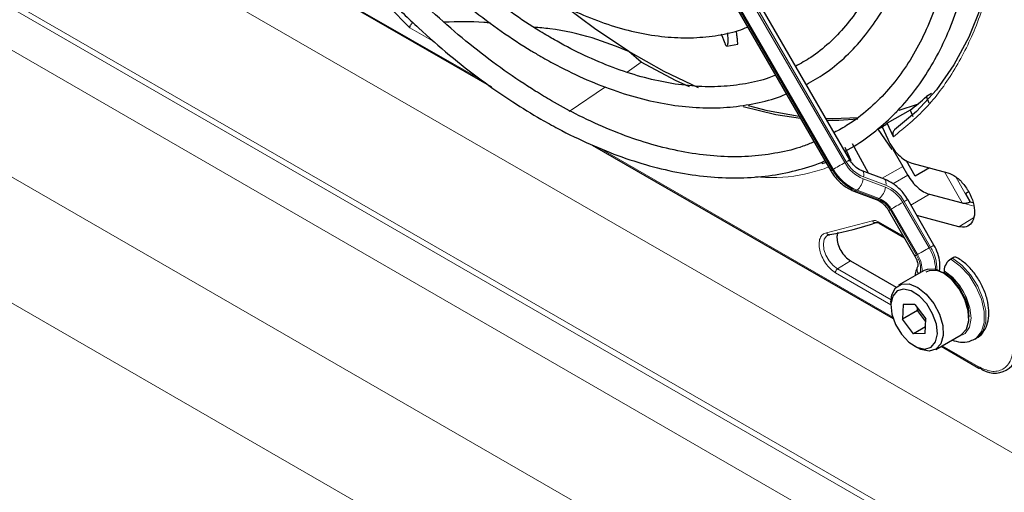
# Paper-space layout 'Blatt2' of a CAD drawing. Header units: millimetres. Extents: x 5 to 418, y 2 to 292.
# Tile 64 of 100: x 126 to 141, y 190 to 198. Entities that reach past the tile are written whole.
import ezdxf

# ---------------------------------------------------------------- set-up
doc = ezdxf.new("R2010")
doc.units = ezdxf.units.MM

psp = doc.layouts.new('Blatt2')

# ---------------------------------------------------------------- linework, layer by layer
at = {"color": 7, "linetype": 'Continuous', "lineweight": 18}
for p, q in [((143.705, 187.535), (88.087, 219.643)), ((89.349, 218.816), (142.442, 188.166)), ((142.163, 187.665), (89.07, 218.315)), ((88.241, 216.799), (139.711, 187.087)), ((138.948, 185.541), (87.329, 215.34)), ((134.475, 202.287), (138.472, 195.365)), ((138.488, 195.375), (134.492, 202.297)), ((134.673, 202.401), (138.67, 195.479)), ((138.693, 195.493), (134.697, 202.415)), ((127.826, 199.739), (132.968, 196.771)), ((128.94, 198.045), (144.542, 189.038)), ((132.229, 197.37), (131.825, 197.603)), ((135.244, 196.906), (135.469, 197.06)), ((134.334, 196.284), (134.903, 196.673)), ((134.793, 195.717), (139.425, 193.044)), ((138.763, 195.512), (138.734, 195.503)), ((138.472, 195.365), (138.488, 195.375)), ((139.581, 195.419), (139.256, 195.233)), ((140.514, 194.844), (140.238, 195.333)), ((138.959, 195.225), (139.31, 195.092)), ((139.315, 195.122), (138.964, 195.255)), ((139.425, 195.145), (139.659, 195.284)), ((140.414, 195.256), (140.638, 194.861)), ((138.862, 195.046), (138.846, 195.036)), ((138.846, 195.036), (139.196, 194.904)), ((139.213, 194.913), (138.862, 195.046)), ((139.196, 194.904), (139.213, 194.913)), ((139.581, 194.853), (139.995, 194.137)), ((140.018, 194.15), (139.604, 194.867)), ((140.001, 194.982), (139.711, 194.809)), ((139.4, 194.749), (139.383, 194.739)), ((139.383, 194.739), (139.797, 194.022)), ((139.814, 194.032), (139.4, 194.749)), ((140.514, 194.844), (140.7, 194.794)), ((138.383, 194.374), (139.105, 194.563)), ((139.202, 194.547), (139.592, 194.322)), ((140.692, 194.609), (140.462, 194.47)), ((140.018, 194.15), (139.995, 194.137)), ((138.758, 193.935), (138.555, 193.807)), ((139.397, 193.321), (138.555, 193.807)), ((139.395, 193.242), (138.522, 193.746)), ((140.2, 192.596), (140.768, 192.268))]:
    psp.add_line(p, q, dxfattribs=at)
at = {"color": 7, "linetype": 'Continuous', "lineweight": 25}
for p, q in [((138.748, 195.525), (134.751, 202.447)), ((134.451, 202.273), (138.448, 195.351)), ((127.811, 199.731), (133.11, 196.672)), ((136.788, 197.354), (136.732, 197.502)), ((136.97, 197.51), (136.967, 197.541)), ((136.813, 197.312), (136.985, 197.345)), ((135.469, 197.06), (135.275, 197.23)), ((140.034, 196.569), (139.954, 196.521)), ((139.81, 196.397), (139.518, 196.301)), ((139.999, 196.417), (139.954, 196.521)), ((139.696, 196.308), (139.338, 196.101)), ((139.46, 196.261), (139.49, 196.279)), ((139.696, 196.308), (139.741, 196.207)), ((139.434, 195.886), (139.338, 196.101)), ((139.19, 196.005), (139.274, 196.05)), ((139.19, 196.005), (139.411, 195.685)), ((139.258, 196.043), (139.345, 195.848)), ((134.698, 195.756), (139.432, 193.023)), ((138.668, 195.721), (138.763, 195.512)), ((139.043, 195.313), (138.791, 195.775)), ((139.427, 195.694), (139.581, 195.419)), ((139.779, 195.267), (139.639, 195.509)), ((139.725, 195.471), (140.288, 195.32)), ((139.293, 195.219), (138.942, 195.352)), ((139.659, 195.284), (139.581, 195.419)), ((140.002, 195.396), (139.779, 195.267)), ((138.814, 195.031), (139.165, 194.898)), ((140.569, 194.992), (140.615, 195.019)), ((140.569, 194.992), (140.615, 195.019)), ((140.615, 195.019), (140.569, 194.992)), ((140.615, 195.019), (140.569, 194.992)), ((140.073, 194.182), (139.659, 194.899)), ((140.001, 194.982), (140.514, 194.844)), ((140.569, 194.992), (140.641, 194.863)), ((140.638, 194.861), (140.641, 194.863)), ((140.641, 194.863), (140.684, 194.851)), ((139.359, 194.725), (139.773, 194.009)), ((140.462, 194.47), (139.805, 194.646)), ((139.212, 194.525), (139.607, 194.297)), ((138.758, 193.935), (139.478, 193.519)), ((140.362, 193.975), (140.338, 193.961)), ((139.917, 193.779), (139.516, 193.548)), ((140.232, 193.778), (140.232, 193.751)), ((139.395, 193.281), (139.395, 193.227)), ((139.59, 193.243), (139.579, 193.014)), ((139.815, 193.15), (139.579, 193.014)), ((139.771, 193.245), (139.59, 193.243)), ((139.771, 193.245), (139.943, 193.018)), ((139.815, 193.15), (139.816, 193.185)), ((139.839, 193.155), (139.815, 193.15)), ((139.941, 192.982), (139.815, 193.15)), ((139.75, 192.786), (139.579, 193.014)), ((139.932, 192.789), (139.943, 193.018)), ((139.937, 192.894), (139.75, 192.786)), ((139.932, 192.789), (139.75, 192.786)), ((140.1, 192.538), (140.5, 192.769)), ((140.713, 192.699), (140.737, 192.713)), ((139.761, 192.594), (139.808, 192.567)), ((140.186, 192.587), (140.779, 192.245))]:
    psp.add_line(p, q, dxfattribs=at)
at = {"color": 7, "linetype": 'Continuous', "lineweight": 25, "flags": 128}
for points in [[(141.165, 200.228), (141.143, 199.608), (141.077, 199.016), (140.967, 198.459), (140.815, 197.938), (140.62, 197.457), (140.385, 197.02), (140.112, 196.628), (139.8, 196.286), (139.454, 195.994)], [(135.275, 197.23), (134.733, 197.591), (134.284, 197.929)], [(136.366, 196.658), (135.827, 196.915), (135.275, 197.23)], [(136.228, 196.671), (136.007, 196.774), (135.469, 197.06)], [(137.974, 196.172), (137.587, 196.232), (137.07, 196.359)], [(137.954, 196.207), (137.456, 196.296), (137.155, 196.374)], [(138.881, 196.186), (138.483, 196.17), (138.374, 196.173)], [(138.874, 196.163), (138.578, 196.144), (138.39, 196.144)], [(138.374, 195.479), (138.36, 195.475), (138.311, 195.463)], [(140.5, 192.769), (140.505, 192.772), (140.582, 192.857), (140.619, 192.987), (140.611, 193.148), (140.559, 193.322), (140.47, 193.492), (140.352, 193.638), (140.219, 193.745), (140.084, 193.8), (139.963, 193.799), (139.917, 193.779)], [(139.951, 193.76), (140.001, 193.782), (140.115, 193.784), (140.242, 193.731), (140.367, 193.631), (140.478, 193.493), (140.563, 193.333), (140.611, 193.169), (140.621, 193.05)], [(139.395, 193.281), (139.411, 193.4), (139.468, 193.509), (139.563, 193.567), (139.683, 193.569), (139.818, 193.513), (139.951, 193.407), (140.069, 193.261), (140.159, 193.091), (140.21, 192.916), (140.218, 192.755), (140.181, 192.625), (140.104, 192.541), (139.995, 192.51), (139.995, 192.51)], [(139.927, 192.544), (140.028, 192.574), (140.097, 192.657), (140.126, 192.783), (140.11, 192.938), (140.052, 193.101), (139.96, 193.255), (139.843, 193.379), (139.716, 193.46), (139.595, 193.487), (139.493, 193.458), (139.424, 193.374), (139.396, 193.248), (139.411, 193.094), (139.469, 192.93), (139.562, 192.777), (139.679, 192.652), (139.805, 192.571), (139.927, 192.544)], [(139.995, 192.51), (139.866, 192.538), (139.808, 192.567)]]:
    psp.add_lwpolyline(points, dxfattribs=at)
at = {"color": 7, "linetype": 'Continuous', "lineweight": 18, "flags": 128}
for points in [[(138.67, 195.479), (138.647, 195.466), (138.623, 195.452), (138.598, 195.438), (138.573, 195.423), (138.548, 195.409), (138.525, 195.396), (138.505, 195.384), (138.488, 195.375)], [(138.748, 195.525), (138.746, 195.523), (138.739, 195.52), (138.728, 195.513), (138.712, 195.504), (138.693, 195.493)], [(138.472, 195.365), (138.459, 195.358), (138.451, 195.353), (138.448, 195.351), (138.448, 195.351)], [(138.943, 195.351), (138.949, 195.348), (138.958, 195.338), (138.964, 195.322), (138.967, 195.303), (138.967, 195.28), (138.964, 195.255)], [(139.293, 195.219), (139.3, 195.215), (139.308, 195.205), (139.314, 195.189), (139.317, 195.17), (139.318, 195.147), (139.315, 195.122)], [(139.581, 194.853), (139.559, 194.841), (139.534, 194.827), (139.509, 194.812), (139.484, 194.797), (139.459, 194.783), (139.436, 194.77), (139.416, 194.759), (139.4, 194.749)], [(139.659, 194.899), (139.657, 194.898), (139.651, 194.894), (139.639, 194.887), (139.624, 194.878), (139.604, 194.867)], [(139.383, 194.739), (139.37, 194.732), (139.362, 194.727), (139.359, 194.726), (139.359, 194.725)], [(138.555, 193.807), (138.485, 193.86), (138.422, 193.935), (138.373, 194.022), (138.342, 194.114), (138.333, 194.201), (138.347, 194.273), (138.383, 194.324), (138.401, 194.337)], [(139.995, 194.137), (139.972, 194.124), (139.948, 194.11), (139.923, 194.095), (139.898, 194.081), (139.873, 194.066), (139.85, 194.053), (139.83, 194.042), (139.814, 194.032)], [(140.073, 194.182), (140.071, 194.181), (140.064, 194.177), (140.053, 194.17), (140.037, 194.161), (140.018, 194.15)], [(139.797, 194.022), (139.784, 194.015), (139.776, 194.011), (139.773, 194.009), (139.773, 194.009)], [(140.338, 193.961), (140.487, 193.851), (140.624, 193.7), (140.738, 193.52), (140.82, 193.327), (140.863, 193.136), (140.864, 192.962), (140.822, 192.819), (140.741, 192.718), (140.712, 192.699)], [(140.737, 192.713), (140.765, 192.732), (140.845, 192.832), (140.887, 192.975), (140.886, 193.149), (140.843, 193.341), (140.762, 193.534), (140.648, 193.713), (140.511, 193.864), (140.362, 193.975)], [(140.454, 192.742), (140.464, 192.744), (140.564, 192.791), (140.631, 192.889), (140.656, 193.028), (140.639, 193.193), (140.58, 193.368), (140.486, 193.534), (140.366, 193.676), (140.232, 193.778)]]:
    psp.add_lwpolyline(points, dxfattribs=at)
at = {"color": 7, "linetype": 'Continuous', "lineweight": 25}
for centre, radius, start, end in [((137.751, 198.926), 3.262, 306.6109, 312.4842), ((137.434, 198.675), 3.202, 304.724, 306.5029), ((137.822, 198.177), 3.877, 279.1105, 290.2144), ((140.462, 193.767), 0.231, 122.6055, 177.3945), ((140.405, 193.918), 0.0719, 64.0394, 127.2538), ((141.029, 192.526), 0.362, 230.7967, 9.214), ((140.789, 192.266), 0.0233, 244.1059, 300.3461)]:
    psp.add_arc(centre, radius, start, end, dxfattribs=at)
at = {"color": 7, "linetype": 'Continuous', "lineweight": 18}
for centre, radius, start, end in [((139.175, 195.763), 0.58, 209.265, 248.105), ((139.166, 195.758), 0.543, 209.265, 248.105), ((139.125, 195.731), 0.748, 209.265, 248.105), ((139.141, 195.74), 0.748, 209.265, 248.105), ((138.685, 195.258), 0.276, 309.8792, 353.0863), ((138.825, 195.065), 0.0351, 252.5632, 306.0382), ((139.036, 195.125), 0.276, 309.8792, 353.0863), ((139.107, 194.588), 0.543, 29.265, 68.105), ((139.098, 194.584), 0.58, 29.265, 68.105), ((139.175, 194.932), 0.0351, 252.5043, 306.0437), ((139.057, 194.556), 0.374, 29.265, 68.105), ((139.073, 194.566), 0.374, 29.265, 68.105), ((139.386, 193.766), 0.713, 2.5052, 31.37), ((139.425, 193.786), 0.696, 359.7235, 31.5886), ((139.47, 193.808), 0.391, 350.6809, 33.3487), ((139.406, 193.78), 0.479, 357.6936, 31.7563), ((139.916, 193.794), 0.11, 157.4944, 216.7846), ((139.873, 193.092), 0.75, 343.1144, 61.3945), ((140.793, 192.265), 0.0249, 174.0146, 234.6732)]:
    psp.add_arc(centre, radius, start, end, dxfattribs=at)
at = {"color": 7, "linetype": 'Continuous', "lineweight": 25}
for points, knots in [([(138.669, 195.661), (138.688, 195.67), (138.832, 195.739), (139.077, 195.913), (139.399, 196.182), (139.689, 196.498), (139.948, 196.854), (140.174, 197.25), (140.365, 197.683), (140.521, 198.152), (140.64, 198.652), (140.723, 199.182), (140.768, 199.739), (140.774, 200.318), (140.744, 200.918), (140.675, 201.534), (140.57, 202.164), (140.428, 202.803), (140.251, 203.448), (140.039, 204.097), (139.794, 204.744), (139.517, 205.387), (139.217, 206.011), (138.996, 206.413), (138.888, 206.609)], [0, 0, 0, 0, 0.007022, 0.053817, 0.1006, 0.147436, 0.194392, 0.241503, 0.288773, 0.336184, 0.383702, 0.431293, 0.478928, 0.526583, 0.57424, 0.62189, 0.669527, 0.71715, 0.764759, 0.812355, 0.859941, 0.907518, 0.955089, 1, 1, 1, 1]), ([(138.598, 206.441), (138.619, 206.406), (138.757, 206.17), (138.987, 205.72), (139.284, 205.095), (139.547, 204.462), (139.78, 203.827), (139.979, 203.192), (140.144, 202.562), (140.273, 201.94), (140.366, 201.33), (140.423, 200.735), (140.443, 200.16), (140.426, 199.606), (140.373, 199.078), (140.284, 198.577), (140.16, 198.109), (140.001, 197.673), (139.809, 197.274), (139.585, 196.912), (139.329, 196.589), (139.042, 196.31), (138.767, 196.095), (138.576, 195.993), (138.501, 195.952)], [0, 0, 0, 0, 0.008469, 0.056451, 0.10443, 0.152403, 0.200367, 0.248319, 0.296256, 0.344176, 0.392077, 0.439959, 0.487821, 0.535666, 0.5835, 0.631333, 0.679178, 0.72706, 0.775013, 0.82308, 0.871307, 0.919731, 0.968362, 1, 1, 1, 1]), ([(138.065, 196.708), (138.162, 196.763), (138.372, 196.882), (138.662, 197.12), (138.939, 197.408), (139.184, 197.738), (139.396, 198.108), (139.574, 198.515), (139.716, 198.956), (139.821, 199.43), (139.89, 199.933), (139.92, 200.461), (139.913, 201.011), (139.868, 201.579), (139.785, 202.163), (139.666, 202.757), (139.511, 203.359), (139.321, 203.965), (139.097, 204.57), (138.841, 205.172), (138.571, 205.737), (138.374, 206.095), (138.283, 206.259)], [0, 0, 0, 0, 0.042839, 0.092827, 0.142855, 0.193022, 0.243385, 0.293956, 0.34471, 0.395602, 0.446585, 0.497618, 0.548672, 0.599723, 0.650761, 0.701782, 0.752784, 0.803769, 0.85474, 0.905699, 0.956649, 1, 1, 1, 1]), ([(137.993, 206.092), (138.064, 205.965), (138.241, 205.649), (138.493, 205.131), (138.749, 204.543), (138.973, 203.951), (139.164, 203.359), (139.32, 202.771), (139.442, 202.191), (139.527, 201.624), (139.576, 201.072), (139.588, 200.539), (139.564, 200.03), (139.503, 199.547), (139.407, 199.093), (139.276, 198.672), (139.112, 198.285), (138.914, 197.936), (138.686, 197.625), (138.426, 197.356), (138.164, 197.144), (137.977, 197.042), (137.897, 196.998)], [0, 0, 0, 0, 0.034582, 0.08603, 0.137472, 0.188902, 0.240318, 0.291715, 0.343089, 0.394438, 0.445761, 0.497058, 0.548333, 0.599597, 0.650862, 0.702153, 0.753511, 0.80499, 0.856655, 0.908569, 0.96076, 1, 1, 1, 1]), ([(130.438, 201.729), (130.481, 201.656), (130.626, 201.406), (130.901, 200.997), (131.259, 200.508), (131.638, 200.046), (132.034, 199.612), (132.445, 199.21), (132.867, 198.842), (133.298, 198.513), (133.641, 198.285), (133.916, 198.122), (134.191, 197.97), (134.56, 197.795), (134.995, 197.633), (135.422, 197.519), (135.84, 197.454), (136.245, 197.437), (136.631, 197.472), (136.931, 197.531), (137.093, 197.596), (137.141, 197.615)], [0, 0, 0, 0, 0.024893, 0.084681, 0.144477, 0.204286, 0.264115, 0.32397, 0.383856, 0.443777, 0.503736, 0.525177, 0.556785, 0.616785, 0.676812, 0.736803, 0.796699, 0.856424, 0.915894, 0.975048, 1, 1, 1, 1]), ([(137.579, 196.856), (137.545, 196.841), (137.397, 196.779), (137.111, 196.717), (136.726, 196.67), (136.32, 196.675), (135.9, 196.727), (135.468, 196.825), (135.025, 196.97), (134.583, 197.158), (134.259, 197.324), (134.007, 197.468), (133.747, 197.624), (133.364, 197.882), (132.914, 198.227), (132.47, 198.611), (132.035, 199.03), (131.614, 199.481), (131.208, 199.963), (130.82, 200.471), (130.454, 200.998), (130.23, 201.364), (130.12, 201.545)], [0, 0, 0, 0, 0.017316, 0.07398, 0.130407, 0.186548, 0.242429, 0.298112, 0.353664, 0.409142, 0.461634, 0.472322, 0.501413, 0.556837, 0.61229, 0.667762, 0.723255, 0.77877, 0.834303, 0.889852, 0.945412, 1, 1, 1, 1]), ([(129.833, 201.38), (129.857, 201.338), (129.99, 201.104), (130.259, 200.694), (130.637, 200.156), (131.038, 199.644), (131.456, 199.158), (131.891, 198.702), (132.34, 198.279), (132.798, 197.892), (133.265, 197.543), (133.631, 197.304), (133.922, 197.131), (134.215, 196.97), (134.613, 196.778), (135.083, 196.595), (135.546, 196.46), (136, 196.373), (136.441, 196.335), (136.867, 196.346), (137.273, 196.409), (137.567, 196.482), (137.718, 196.549), (137.748, 196.563)], [0, 0, 0, 0, 0.011961, 0.066529, 0.121102, 0.175682, 0.230275, 0.284884, 0.339513, 0.394165, 0.448844, 0.503549, 0.521416, 0.550246, 0.604978, 0.659732, 0.714464, 0.769138, 0.823706, 0.878111, 0.932303, 0.986256, 1, 1, 1, 1]), ([(138.185, 195.806), (138.128, 195.782), (137.949, 195.706), (137.622, 195.629), (137.21, 195.573), (136.778, 195.567), (136.33, 195.609), (135.869, 195.698), (135.398, 195.833), (134.918, 196.015), (134.47, 196.224), (134.097, 196.427), (133.724, 196.651), (133.313, 196.925), (132.828, 197.29), (132.35, 197.694), (131.881, 198.134), (131.424, 198.607), (130.981, 199.111), (130.555, 199.642), (130.15, 200.2), (129.802, 200.719), (129.601, 201.058), (129.518, 201.198)], [0, 0, 0, 0, 0.024649, 0.076789, 0.128757, 0.180513, 0.232071, 0.283468, 0.334752, 0.385965, 0.437141, 0.476365, 0.503222, 0.554373, 0.605545, 0.656731, 0.707934, 0.759153, 0.810386, 0.861633, 0.912889, 0.964152, 1, 1, 1, 1]), ([(131.825, 197.603), (131.578, 197.857), (131.084, 198.366), (130.388, 199.22), (129.749, 200.101), (129.374, 200.717), (129.195, 201.011)], [0, 0, 0, 0, 0.254215, 0.509942, 0.76567, 1, 1, 1, 1]), ([(129.23, 201.031), (129.275, 200.952), (129.439, 200.669), (129.747, 200.199), (130.152, 199.624), (130.58, 199.073), (131.025, 198.55), (131.488, 198.056), (131.964, 197.594), (132.451, 197.168), (132.947, 196.778), (133.428, 196.443), (133.832, 196.195), (134.237, 195.97), (134.663, 195.762), (135.165, 195.561), (135.661, 195.406), (136.148, 195.3), (136.624, 195.242), (137.085, 195.233), (137.529, 195.272), (137.951, 195.365), (138.227, 195.446), (138.354, 195.508), (138.357, 195.509)], [0, 0, 0, 0, 0.01943, 0.069936, 0.120444, 0.170959, 0.221483, 0.272019, 0.322569, 0.373136, 0.423723, 0.474329, 0.518625, 0.545295, 0.595931, 0.646585, 0.697225, 0.747827, 0.79836, 0.848782, 0.899057, 0.949155, 0.999073, 1, 1, 1, 1]), ([(131.825, 197.603), (131.826, 197.61), (131.829, 197.623), (131.84, 197.644), (131.853, 197.663), (131.864, 197.674), (131.869, 197.68)], [0, 0, 0, 0, 0.292814, 0.50299, 0.762282, 1, 1, 1, 1]), ([(133.096, 197.677), (133.06, 197.681), (132.822, 197.706), (132.575, 197.696), (132.365, 197.689)], [0, 0, 0, 0, 0.148304, 1, 1, 1, 1]), ([(135.275, 197.23), (135.085, 197.305), (134.699, 197.457), (134.182, 197.577), (133.861, 197.604), (133.777, 197.611)], [0, 0, 0, 0, 0.415221, 0.845098, 1, 1, 1, 1]), ([(136.824, 197.522), (136.824, 197.519), (136.825, 197.501), (136.827, 197.471), (136.829, 197.431), (136.829, 197.394), (136.828, 197.36), (136.824, 197.324), (136.816, 197.321), (136.812, 197.319)], [0, 0, 0, 0, 0.025579, 0.163063, 0.301253, 0.439751, 0.599607, 0.760475, 1, 1, 1, 1]), ([(136.984, 197.346), (136.985, 197.346), (136.985, 197.345), (136.986, 197.352), (136.985, 197.37), (136.983, 197.403), (136.978, 197.446), (136.974, 197.477), (136.971, 197.501), (136.97, 197.51)], [0, 0, 0, 0, 0.072025, 0.158343, 0.301356, 0.590939, 0.737038, 0.900148, 1, 1, 1, 1]), ([(136.807, 197.314), (136.803, 197.319), (136.797, 197.326), (136.79, 197.348), (136.788, 197.354)], [0, 0, 0, 0, 0.726019, 1, 1, 1, 1]), ([(139.454, 195.994), (139.447, 195.988), (139.435, 195.976), (139.425, 195.948), (139.424, 195.916), (139.431, 195.896), (139.434, 195.886)], [0, 0, 0, 0, 0.244834, 0.494364, 0.74729, 1, 1, 1, 1]), ([(138.942, 195.352), (138.927, 195.358), (138.879, 195.379), (138.807, 195.436), (138.766, 195.497), (138.748, 195.525)], [0, 0, 0, 0, 0.216551, 0.651699, 1, 1, 1, 1]), ([(138.448, 195.351), (138.467, 195.321), (138.52, 195.238), (138.632, 195.127), (138.744, 195.059), (138.805, 195.035), (138.814, 195.031)], [0, 0, 0, 0, 0.2096429, 0.5850117, 0.9377903, 1, 1, 1, 1]), ([(139.659, 194.899), (139.64, 194.929), (139.588, 195.012), (139.475, 195.123), (139.364, 195.191), (139.302, 195.215), (139.293, 195.219)], [0, 0, 0, 0, 0.209643, 0.585012, 0.93779, 1, 1, 1, 1]), ([(139.659, 195.284), (139.683, 195.247), (139.73, 195.173), (139.817, 195.084), (139.909, 195.014), (139.97, 194.992), (140.001, 194.982)], [0, 0, 0, 0, 0.2499634, 0.4999972, 0.7499567, 1, 1, 1, 1]), ([(139.165, 194.898), (139.181, 194.892), (139.228, 194.871), (139.3, 194.814), (139.341, 194.753), (139.359, 194.725)], [0, 0, 0, 0, 0.216551, 0.651699, 1, 1, 1, 1]), ([(140.514, 194.844), (140.523, 194.842), (140.541, 194.839), (140.575, 194.841), (140.602, 194.846), (140.623, 194.853), (140.633, 194.858), (140.638, 194.861)], [0, 0, 0, 0, 0.275668, 0.508228, 0.733527, 0.862271, 1, 1, 1, 1]), ([(139.161, 194.537), (139.165, 194.538), (139.174, 194.54), (139.195, 194.535), (139.209, 194.526), (139.212, 194.524)], [0, 0, 0, 0, 0.440334, 0.872371, 1, 1, 1, 1]), ([(138.404, 194.334), (138.409, 194.34), (138.415, 194.346), (138.426, 194.345), (138.427, 194.345)], [0, 0, 0, 0, 0.937573, 1, 1, 1, 1]), ([(138.562, 194.381), (138.559, 194.374), (138.548, 194.352), (138.547, 194.322), (138.546, 194.302)], [0, 0, 0, 0, 0.333442, 1, 1, 1, 1]), ([(140.153, 193.764), (140.154, 193.768), (140.169, 193.811), (140.168, 193.907), (140.141, 194.048), (140.095, 194.138), (140.073, 194.182)], [0, 0, 0, 0, 0.029031, 0.345306, 0.685486, 1, 1, 1, 1]), ([(139.773, 194.009), (139.781, 193.995), (139.799, 193.961), (139.814, 193.909), (139.82, 193.865), (139.817, 193.839), (139.815, 193.837), (139.815, 193.836)], [0, 0, 0, 0, 0.1768056, 0.4226836, 0.6299768, 0.82324, 1, 1, 1, 1]), ([(140.734, 192.717), (140.745, 192.722), (140.797, 192.744), (140.864, 192.827), (140.922, 192.954), (140.942, 193.107), (140.925, 193.281), (140.869, 193.465), (140.778, 193.644), (140.66, 193.804), (140.542, 193.916), (140.464, 193.965), (140.437, 193.982)], [0, 0, 0, 0, 0.026719, 0.130406, 0.233093, 0.341968, 0.458235, 0.577095, 0.695696, 0.814546, 0.93457, 1, 1, 1, 1]), ([(139.815, 193.836), (139.802, 193.808), (139.783, 193.766), (139.778, 193.716), (139.777, 193.699)], [0, 0, 0, 0, 0.65039, 1, 1, 1, 1]), ([(140.356, 192.686), (140.401, 192.672), (140.491, 192.645), (140.616, 192.652), (140.682, 192.688), (140.709, 192.702)], [0, 0, 0, 0, 0.374213, 0.743733, 1, 1, 1, 1])]:
    psp.add_open_spline(points, degree=3, knots=knots, dxfattribs=at)
at = {"color": 7, "linetype": 'Continuous', "lineweight": 18}
for points, knots in [([(141.17, 200.163), (141.16, 199.851), (141.141, 199.223), (140.986, 198.365), (140.738, 197.582), (140.391, 196.9), (139.963, 196.319), (139.61, 196.03), (139.434, 195.886)], [0, 0, 0, 0, 0.165233, 0.331999, 0.5, 0.667989, 0.834761, 1, 1, 1, 1]), ([(138.416, 195.407), (138.318, 195.376), (138.008, 195.275), (137.619, 195.229), (137.318, 195.253), (137.267, 195.258)], [0, 0, 0, 0, 0.2737304, 0.8758992, 1, 1, 1, 1]), ([(139.105, 194.563), (139.109, 194.558), (139.115, 194.547), (139.13, 194.537), (139.147, 194.533), (139.156, 194.537), (139.161, 194.538)], [0, 0, 0, 0, 0.250001, 0.500001, 0.75, 1, 1, 1, 1]), ([(139.202, 194.547), (139.202, 194.543), (139.203, 194.533), (139.208, 194.526), (139.212, 194.525), (139.212, 194.525)], [0, 0, 0, 0, 0.483463, 0.966925, 1, 1, 1, 1]), ([(138.522, 193.746), (138.495, 193.765), (138.44, 193.802), (138.365, 193.893), (138.306, 193.997), (138.271, 194.104), (138.26, 194.205), (138.277, 194.291), (138.318, 194.353), (138.362, 194.367), (138.383, 194.374)], [0, 0, 0, 0, 0.121712, 0.25, 0.378287, 0.499999, 0.621712, 0.75, 0.878288, 1, 1, 1, 1]), ([(140.768, 192.268), (140.838, 192.236), (140.944, 192.188), (141.072, 192.193), (141.16, 192.224), (141.231, 192.285), (141.3, 192.394), (141.311, 192.51), (141.319, 192.586)], [0, 0, 0, 0, 0.239457, 0.368361, 0.5, 0.631639, 0.760543, 1, 1, 1, 1])]:
    psp.add_open_spline(points, degree=3, knots=knots, dxfattribs=at)
at = {"color": 7, "linetype": 'Continuous', "lineweight": 25}
for points in [[(139.345, 195.848), (139.368, 195.803), (139.415, 195.713), (139.512, 195.599), (139.618, 195.511), (139.689, 195.484), (139.725, 195.471)], [(140.288, 195.32), (140.332, 195.302), (140.419, 195.267), (140.547, 195.139), (140.648, 194.98), (140.708, 194.806), (140.716, 194.646), (140.673, 194.525), (140.585, 194.455), (140.503, 194.465), (140.462, 194.47)], [(138.546, 194.302), (138.549, 194.268), (138.556, 194.2), (138.605, 194.091), (138.674, 193.995), (138.73, 193.955), (138.758, 193.935)]]:
    psp.add_open_spline(points, degree=3, dxfattribs=at)
at = {"color": 7, "linetype": 'Continuous', "lineweight": 18}
for points in [[(139.105, 194.563), (139.12, 194.566), (139.149, 194.572), (139.184, 194.556), (139.202, 194.547)], [(138.383, 194.374), (138.386, 194.369), (138.392, 194.358), (138.406, 194.348), (138.421, 194.343), (138.431, 194.347), (138.436, 194.348)], [(138.522, 193.746), (138.522, 193.752), (138.523, 193.763), (138.531, 193.78), (138.542, 193.796), (138.551, 193.803), (138.555, 193.807)]]:
    psp.add_open_spline(points, degree=3, dxfattribs=at)

doc.saveas('drawing.dxf')
